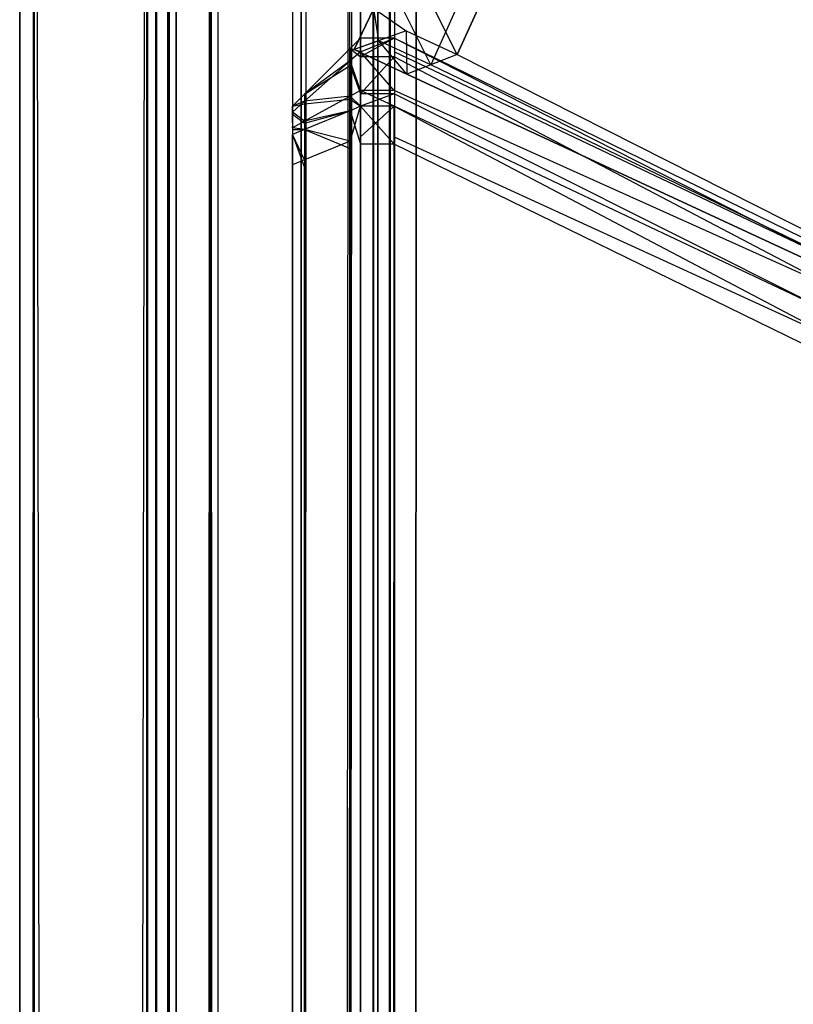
# Model space of a CAD drawing. Extents: x 0 to 1.6, y -0.5 to 0.
# Tile 38 of 188: x 0 to 0.00567, y -0.0256 to -0.01838. Entities that reach past the tile are written whole.
import ezdxf

# ---------------------------------------------------------------- set-up
doc = ezdxf.new("R2010")
doc.units = 0
for name, color, linetype in [('L49_FL_CHE_6___REPLACEMTFOREMPT', 7, 'CONTINUOUS'), ('L50_ABDECKPL_0___REPLACEMTFOREM', 7, 'CONTINUOUS'), ('L51_KORPUS1_0', 7, 'CONTINUOUS'), ('L55_KORPUS1_4', 7, 'CONTINUOUS')]:
    doc.layers.add(name, color=color, linetype=linetype)

msp = doc.modelspace()

# ---------------------------------------------------------------- linework, layer by layer
at = {"layer": 'L49_FL_CHE_6___REPLACEMTFOREMPT', "color": 8}
for points, invisible_edges in [([(0.003014, -0.018713, 0.006962), (0.002777, -0.018238, 0.006962), (0.010392, -0.002419, 0.006962), (0.003014, -0.018713, 0.006962)], 10), ([(0.003014, -0.018713, 0.006962), (0.010392, -0.002419, 0.006962), (0.010766, -0.022311, 0.006962), (0.003014, -0.018713, 0.006962)], 13), ([(0.002975, -0.018171, 0.590534), (0.003208, -0.018638, 0.590534), (0.010487, -0.002565, 0.590534), (0.002975, -0.018171, 0.590534)], 13), ([(0.010487, -0.002565, 0.590534), (0.003208, -0.018638, 0.590534), (0.010829, -0.022176, 0.590534), (0.010487, -0.002565, 0.590534)], 10), ([(0.002597, -0.018299, 0.590534), (0.002834, -0.018464, 0.590534), (0.002975, -0.018171, 0.590534), (0.002597, -0.018299, 0.590534)], 14), ([(0.003208, -0.018638, 0.590534), (0.002975, -0.018171, 0.590534), (0.002834, -0.018464, 0.590534), (0.003208, -0.018638, 0.590534)], 10), ([(0.002634, -0.018536, 0.006962), (0.002597, -0.018299, 0.006962), (0.002777, -0.018238, 0.006962), (0.002634, -0.018536, 0.006962)], 14), ([(0.002777, -0.018238, 0.006962), (0.003014, -0.018713, 0.006962), (0.002634, -0.018536, 0.006962), (0.002777, -0.018238, 0.006962)], 13), ([(0.002597, -0.018299, 0.007175), (0.002452, -0.018601, 0.006962), (0.002452, -0.018601, 0.007175), (0.002597, -0.018299, 0.007175)], 13), ([(0.002452, -0.018601, 0.006962), (0.002597, -0.018299, 0.007175), (0.002597, -0.018299, 0.006962), (0.002452, -0.018601, 0.006962)], 14), ([(0.002597, -0.018299, 0.58973), (0.002452, -0.018601, 0.007175), (0.002452, -0.018601, 0.58973), (0.002597, -0.018299, 0.58973)], 13), ([(0.002452, -0.018601, 0.007175), (0.002597, -0.018299, 0.58973), (0.002597, -0.018299, 0.007175), (0.002452, -0.018601, 0.007175)], 14), ([(0.002597, -0.018299, 0.006962), (0.002634, -0.018536, 0.006962), (0.002452, -0.018601, 0.006962), (0.002597, -0.018299, 0.006962)], 13), ([(0.002834, -0.018464, 0.590534), (0.002597, -0.018299, 0.590534), (0.002452, -0.018601, 0.590534), (0.002834, -0.018464, 0.590534)], 13), ([(0.002597, -0.018299, 0.590534), (0.002452, -0.018601, 0.58973), (0.002452, -0.018601, 0.590534), (0.002597, -0.018299, 0.590534)], 13), ([(0.002452, -0.018601, 0.58973), (0.002597, -0.018299, 0.590534), (0.002597, -0.018299, 0.58973), (0.002452, -0.018601, 0.58973)], 14), ([(0.002839, -0.01878, 0.590534), (0.002834, -0.018464, 0.590534), (0.002452, -0.018601, 0.590534), (0.002839, -0.01878, 0.590534)], 13), ([(0.002834, -0.018464, 0.590534), (0.002839, -0.01878, 0.590534), (0.003208, -0.018638, 0.590534), (0.002834, -0.018464, 0.590534)], 14), ([(0.002634, -0.018536, 0.006962), (0.002839, -0.01878, 0.006962), (0.002452, -0.018601, 0.006962), (0.002634, -0.018536, 0.006962)], 13), ([(0.002839, -0.01878, 0.006962), (0.002634, -0.018536, 0.006962), (0.003014, -0.018713, 0.006962), (0.002839, -0.01878, 0.006962)], 14), ([(0.002839, -0.01878, 0.007175), (0.002452, -0.018601, 0.006962), (0.002839, -0.01878, 0.006962), (0.002839, -0.01878, 0.007175)], 13), ([(0.002452, -0.018601, 0.006962), (0.002839, -0.01878, 0.007175), (0.002452, -0.018601, 0.007175), (0.002452, -0.018601, 0.006962)], 14), ([(0.002839, -0.01878, 0.590534), (0.002452, -0.018601, 0.58973), (0.002839, -0.01878, 0.58973), (0.002839, -0.01878, 0.590534)], 13), ([(0.002452, -0.018601, 0.58973), (0.002839, -0.01878, 0.590534), (0.002452, -0.018601, 0.590534), (0.002452, -0.018601, 0.58973)], 14), ([(0.002839, -0.01878, 0.58973), (0.002452, -0.018601, 0.007175), (0.002839, -0.01878, 0.007175), (0.002839, -0.01878, 0.58973)], 13), ([(0.002452, -0.018601, 0.007175), (0.002839, -0.01878, 0.58973), (0.002452, -0.018601, 0.58973), (0.002452, -0.018601, 0.007175)], 14), ([(0.010709, -0.022434, 0.590534), (0.003208, -0.018638, 0.590534), (0.002839, -0.01878, 0.590534), (0.010709, -0.022434, 0.590534)], 13), ([(0.003208, -0.018638, 0.590534), (0.010709, -0.022434, 0.590534), (0.010829, -0.022176, 0.590534), (0.003208, -0.018638, 0.590534)], 14), ([(0.003014, -0.018713, 0.006962), (0.010709, -0.022434, 0.006962), (0.002839, -0.01878, 0.006962), (0.003014, -0.018713, 0.006962)], 13), ([(0.010709, -0.022434, 0.006962), (0.003014, -0.018713, 0.006962), (0.010766, -0.022311, 0.006962), (0.010709, -0.022434, 0.006962)], 14), ([(0.010709, -0.022434, 0.58973), (0.002839, -0.01878, 0.007175), (0.010709, -0.022434, 0.007175), (0.010709, -0.022434, 0.58973)], 13), ([(0.002839, -0.01878, 0.007175), (0.010709, -0.022434, 0.58973), (0.002839, -0.01878, 0.58973), (0.002839, -0.01878, 0.007175)], 14), ([(0.010709, -0.022434, 0.590534), (0.002839, -0.01878, 0.58973), (0.010709, -0.022434, 0.58973), (0.010709, -0.022434, 0.590534)], 13), ([(0.002839, -0.01878, 0.58973), (0.010709, -0.022434, 0.590534), (0.002839, -0.01878, 0.590534), (0.002839, -0.01878, 0.58973)], 14), ([(0.010709, -0.022434, 0.007175), (0.002839, -0.01878, 0.006962), (0.010709, -0.022434, 0.006962), (0.010709, -0.022434, 0.007175)], 13), ([(0.002839, -0.01878, 0.006962), (0.010709, -0.022434, 0.007175), (0.002839, -0.01878, 0.007175), (0.002839, -0.01878, 0.006962)], 14)]:
    msp.add_3dface(points, dxfattribs=dict(at, invisible_edges=invisible_edges))
at = {"layer": 'L50_ABDECKPL_0___REPLACEMTFOREM', "color": 39}
for points, invisible_edges in [([(0.001452, -0.501188, 0.590716), (0.0014, -0.00242, 0.590716), (0.001452, -0.002369, 0.590716), (0.001452, -0.501188, 0.590716)], 10), ([(0.001403, -0.002422, 0.602705), (0.001453, -0.501185, 0.602705), (0.001453, -0.002372, 0.602705), (0.001403, -0.002422, 0.602705)], 10), ([(0.001452, -0.501188, 0.590716), (0.001452, -0.002369, 0.590716), (0.001665, -0.501188, 0.590716), (0.001452, -0.501188, 0.590716)], 15), ([(0.001665, -0.501188, 0.590716), (0.001452, -0.002369, 0.590716), (0.001616, -0.002369, 0.590716), (0.001665, -0.501188, 0.590716)], 15), ([(0.001453, -0.002372, 0.602705), (0.001453, -0.501185, 0.602705), (0.001665, -0.501185, 0.602705), (0.001453, -0.002372, 0.602705)], 15), ([(0.001453, -0.002372, 0.602705), (0.001665, -0.501185, 0.602705), (0.001616, -0.002372, 0.602705), (0.001453, -0.002372, 0.602705)], 15), ([(0.001665, -0.501188, 0.590716), (0.001616, -0.002369, 0.590716), (0.471779, -0.002369, 0.590716), (0.001665, -0.501188, 0.590716)], 15), ([(0.001616, -0.002372, 0.602705), (0.001665, -0.501185, 0.602705), (0.475865, -0.002372, 0.602705), (0.001616, -0.002372, 0.602705)], 15), ([(0.001665, -0.501188, 0.590716), (0.471779, -0.002369, 0.590716), (0.471779, -0.501188, 0.590716), (0.001665, -0.501188, 0.590716)], 15), ([(0.475865, -0.002372, 0.602705), (0.001665, -0.501185, 0.602705), (0.471779, -0.501185, 0.602705), (0.475865, -0.002372, 0.602705)], 15), ([(0.001159, -0.500895, 0.590716), (0.00115, -0.00267, 0.590716), (0.0014, -0.00242, 0.590716), (0.001159, -0.500895, 0.590716)], 13), ([(0.001152, -0.002672, 0.602705), (0.001161, -0.500893, 0.602705), (0.001403, -0.002422, 0.602705), (0.001152, -0.002672, 0.602705)], 13), ([(0.001159, -0.500895, 0.590716), (0.0014, -0.00242, 0.590716), (0.00137, -0.501106, 0.590716), (0.001159, -0.500895, 0.590716)], 10), ([(0.001403, -0.002422, 0.602705), (0.001161, -0.500893, 0.602705), (0.001372, -0.501104, 0.602705), (0.001403, -0.002422, 0.602705)], 10), ([(0.00137, -0.501106, 0.590716), (0.0014, -0.00242, 0.590716), (0.001452, -0.501188, 0.590716), (0.00137, -0.501106, 0.590716)], 13), ([(0.001403, -0.002422, 0.602705), (0.001372, -0.501104, 0.602705), (0.001453, -0.501185, 0.602705), (0.001403, -0.002422, 0.602705)], 13), ([(0.000108, -0.002566, 0.591607), (0, -0.500984, 0.591715), (0, -0.002521, 0.591715), (0.000108, -0.002566, 0.591607)], 13), ([(0, -0.500984, 0.591894), (0, -0.002521, 0.591715), (0, -0.500984, 0.591715), (0, -0.500984, 0.591894)], 13), ([(0, -0.002521, 0.591715), (0, -0.500984, 0.591894), (0, -0.002521, 0.591894), (0, -0.002521, 0.591715)], 14), ([(0, -0.500984, 0.601706), (0.000101, -0.002563, 0.601807), (0, -0.002521, 0.601706), (0, -0.500984, 0.601706)], 13), ([(0, -0.500984, 0.601568), (0, -0.002521, 0.591894), (0, -0.500984, 0.591894), (0, -0.500984, 0.601568)], 13), ([(0, -0.002521, 0.591894), (0, -0.500984, 0.601568), (0, -0.002521, 0.601568), (0, -0.002521, 0.591894)], 14), ([(0, -0.500984, 0.601706), (0, -0.002521, 0.601568), (0, -0.500984, 0.601568), (0, -0.500984, 0.601706)], 13), ([(0, -0.002521, 0.601568), (0, -0.500984, 0.601706), (0, -0.002521, 0.601706), (0, -0.002521, 0.601568)], 14), ([(0.000101, -0.002563, 0.601807), (0, -0.500984, 0.601706), (0.000101, -0.500943, 0.601807), (0.000101, -0.002563, 0.601807)], 14), ([(0, -0.500984, 0.591715), (0.000108, -0.002566, 0.591607), (0.000108, -0.50094, 0.591607), (0, -0.500984, 0.591715)], 14), ([(0.00093, -0.5006, 0.602635), (0.000101, -0.002563, 0.601807), (0.000101, -0.500943, 0.601807), (0.00093, -0.5006, 0.602635)], 13), ([(0.000101, -0.002563, 0.601807), (0.00093, -0.5006, 0.602635), (0.00093, -0.002906, 0.602635), (0.000101, -0.002563, 0.601807)], 14), ([(0.00094, -0.00291, 0.590776), (0.000108, -0.50094, 0.591607), (0.000108, -0.002566, 0.591607), (0.00094, -0.00291, 0.590776)], 13), ([(0.00109, -0.002935, 0.590716), (0.00115, -0.00267, 0.590716), (0.00109, -0.50057, 0.590716), (0.00109, -0.002935, 0.590716)], 10), ([(0.00109, -0.50057, 0.590716), (0.00115, -0.00267, 0.590716), (0.00109, -0.500827, 0.590716), (0.00109, -0.50057, 0.590716)], 13), ([(0.00109, -0.500827, 0.590716), (0.00115, -0.00267, 0.590716), (0.001159, -0.500895, 0.590716), (0.00109, -0.500827, 0.590716)], 10), ([(0.001093, -0.002731, 0.602705), (0.001161, -0.500893, 0.602705), (0.001152, -0.002672, 0.602705), (0.001093, -0.002731, 0.602705)], 10), ([(0.001093, -0.002935, 0.602705), (0.001161, -0.500893, 0.602705), (0.001093, -0.002731, 0.602705), (0.001093, -0.002935, 0.602705)], 13), ([(0.000108, -0.50094, 0.591607), (0.00094, -0.00291, 0.590776), (0.00094, -0.500595, 0.590776), (0.000108, -0.50094, 0.591607)], 14), ([(0.001, -0.50057, 0.602705), (0.00093, -0.002906, 0.602635), (0.00093, -0.5006, 0.602635), (0.001, -0.50057, 0.602705)], 13), ([(0.00093, -0.002906, 0.602635), (0.001, -0.50057, 0.602705), (0.001, -0.002935, 0.602705), (0.00093, -0.002906, 0.602635)], 14), ([(0.001, -0.002935, 0.590716), (0.00094, -0.500595, 0.590776), (0.00094, -0.00291, 0.590776), (0.001, -0.002935, 0.590716)], 13), ([(0.00094, -0.500595, 0.590776), (0.001, -0.002935, 0.590716), (0.001, -0.50057, 0.590716), (0.00094, -0.500595, 0.590776)], 14), ([(0.00109, -0.002935, 0.590716), (0.001, -0.50057, 0.590716), (0.001, -0.002935, 0.590716), (0.00109, -0.002935, 0.590716)], 13), ([(0.001, -0.50057, 0.590716), (0.00109, -0.002935, 0.590716), (0.00109, -0.50057, 0.590716), (0.001, -0.50057, 0.590716)], 14), ([(0.001093, -0.50057, 0.602705), (0.001, -0.002935, 0.602705), (0.001, -0.50057, 0.602705), (0.001093, -0.50057, 0.602705)], 13), ([(0.001, -0.002935, 0.602705), (0.001093, -0.50057, 0.602705), (0.001093, -0.002935, 0.602705), (0.001, -0.002935, 0.602705)], 14), ([(0.001093, -0.50057, 0.602705), (0.001161, -0.500893, 0.602705), (0.001093, -0.002935, 0.602705), (0.001093, -0.50057, 0.602705)], 10)]:
    msp.add_3dface(points, dxfattribs=dict(at, invisible_edges=invisible_edges))
at = {"layer": 'L51_KORPUS1_0', "color": 8}
for points, invisible_edges in [([(0.002632, -0.49729), (0.002627, -0.000715), (0.002715, -0.000628), (0.002632, -0.49729)], 13), ([(0.002628, -0.000716, 0.00769), (0.002633, -0.497289, 0.00769), (0.002716, -0.000629, 0.00769), (0.002628, -0.000716, 0.00769)], 13), ([(0.002632, -0.49729), (0.002715, -0.000628), (0.002711, -0.497369), (0.002632, -0.49729)], 10), ([(0.002716, -0.000629, 0.00769), (0.002633, -0.497289, 0.00769), (0.002712, -0.497368, 0.00769), (0.002716, -0.000629, 0.00769)], 10), ([(0.002711, -0.497369), (0.002715, -0.000628), (0.002748, -0.497406), (0.002711, -0.497369)], 13), ([(0.002716, -0.000629, 0.00769), (0.002712, -0.497368, 0.00769), (0.002749, -0.497404, 0.00769), (0.002716, -0.000629, 0.00769)], 13), ([(0.002748, -0.497406), (0.002715, -0.000628), (0.002748, -0.000594), (0.002748, -0.497406)], 10), ([(0.002716, -0.000629, 0.00769), (0.002749, -0.497404, 0.00769), (0.002749, -0.000596, 0.00769), (0.002716, -0.000629, 0.00769)], 10), ([(0.002748, -0.497406), (0.002748, -0.000594), (0.002912, -0.000594), (0.002748, -0.497406)], 15), ([(0.002748, -0.497406), (0.002912, -0.000594), (0.002909, -0.497406), (0.002748, -0.497406)], 15), ([(0.002749, -0.000596, 0.00769), (0.002749, -0.497404, 0.00769), (0.002912, -0.000596, 0.00769), (0.002749, -0.000596, 0.00769)], 13), ([(0.002912, -0.000596, 0.00769), (0.002749, -0.497404, 0.00769), (0.002909, -0.497404, 0.00769), (0.002912, -0.000596, 0.00769)], 14), ([(0.002909, -0.497406), (0.002912, -0.000594), (0.5, -0.497406), (0.002909, -0.497406)], 15), ([(0.002912, -0.000596, 0.00769), (0.002909, -0.497404, 0.00769), (0.5, -0.497404, 0.00769), (0.002912, -0.000596, 0.00769)], 15), ([(0.5, -0.497406), (0.002912, -0.000594), (0.5, -0.000594), (0.5, -0.497406)], 15), ([(0.002912, -0.000596, 0.00769), (0.5, -0.497404, 0.00769), (0.5, -0.000596, 0.00769), (0.002912, -0.000596, 0.00769)], 15), ([(0.002002, -0.000686, 0.007018), (0.002002, -0.497291, 0.000565), (0.002002, -0.497291, 0.007018), (0.002002, -0.000686, 0.007018)], 13), ([(0.002002, -0.497291, 0.000565), (0.002002, -0.000686, 0.007018), (0.002002, -0.000686, 0.000565), (0.002002, -0.497291, 0.000565)], 14), ([(0.002002, -0.000686, 0.00719), (0.002002, -0.497291, 0.007018), (0.002002, -0.497291, 0.00719), (0.002002, -0.000686, 0.00719)], 13), ([(0.002002, -0.497291, 0.007018), (0.002002, -0.000686, 0.00719), (0.002002, -0.000686, 0.007018), (0.002002, -0.497291, 0.007018)], 14), ([(0.002002, -0.497291, 0.00719), (0.002101, -0.000727, 0.007289), (0.002002, -0.000686, 0.00719), (0.002002, -0.497291, 0.00719)], 13), ([(0.002002, -0.000686, 0.000565), (0.002002, -0.497291, 0.0005), (0.002002, -0.497291, 0.000565), (0.002002, -0.000686, 0.000565)], 13), ([(0.002002, -0.497291, 0.0005), (0.002002, -0.000686, 0.000565), (0.002002, -0.000686, 0.0005), (0.002002, -0.497291, 0.0005)], 14), ([(0.002066, -0.000713, 0.000436), (0.002002, -0.497291, 0.0005), (0.002002, -0.000686, 0.0005), (0.002066, -0.000713, 0.000436)], 13), ([(0.002002, -0.497291, 0.0005), (0.002066, -0.000713, 0.000436), (0.002066, -0.497265, 0.000436), (0.002002, -0.497291, 0.0005)], 14), ([(0.002422, -0.00086, 0.000079), (0.002066, -0.497265, 0.000436), (0.002066, -0.000713, 0.000436), (0.002422, -0.00086, 0.000079)], 13), ([(0.002596, -0.000893), (0.002627, -0.000715), (0.002596, -0.497085), (0.002596, -0.000893)], 10), ([(0.002596, -0.497085), (0.002627, -0.000715), (0.002596, -0.497254), (0.002596, -0.497085)], 13), ([(0.002596, -0.497254), (0.002627, -0.000715), (0.002632, -0.49729), (0.002596, -0.497254)], 10), ([(0.002598, -0.497085, 0.00769), (0.002633, -0.497289, 0.00769), (0.002628, -0.000716, 0.00769), (0.002598, -0.497085, 0.00769)], 10), ([(0.002598, -0.000747, 0.00769), (0.002598, -0.497085, 0.00769), (0.002628, -0.000716, 0.00769), (0.002598, -0.000747, 0.00769)], 15), ([(0.002101, -0.000727, 0.007289), (0.002002, -0.497291, 0.00719), (0.002101, -0.497251, 0.007289), (0.002101, -0.000727, 0.007289)], 14), ([(0.002101, -0.497251, 0.007289), (0.002445, -0.00087, 0.007633), (0.002101, -0.000727, 0.007289), (0.002101, -0.497251, 0.007289)], 13), ([(0.002598, -0.497085, 0.00769), (0.002598, -0.000747, 0.00769), (0.002598, -0.000893, 0.00769), (0.002598, -0.497085, 0.00769)], 15), ([(0.002066, -0.497265, 0.000436), (0.002422, -0.00086, 0.000079), (0.002422, -0.497117, 0.000079), (0.002066, -0.497265, 0.000436)], 14), ([(0.002502, -0.000893), (0.002422, -0.497117, 0.000079), (0.002422, -0.00086, 0.000079), (0.002502, -0.000893)], 13), ([(0.002445, -0.00087, 0.007633), (0.002101, -0.497251, 0.007289), (0.002445, -0.497108, 0.007633), (0.002445, -0.00087, 0.007633)], 14), ([(0.002422, -0.497117, 0.000079), (0.002502, -0.000893), (0.002502, -0.497085), (0.002422, -0.497117, 0.000079)], 14), ([(0.002445, -0.497108, 0.007633), (0.002502, -0.000893, 0.00769), (0.002445, -0.00087, 0.007633), (0.002445, -0.497108, 0.007633)], 13), ([(0.002502, -0.000893, 0.00769), (0.002445, -0.497108, 0.007633), (0.002502, -0.497085, 0.00769), (0.002502, -0.000893, 0.00769)], 14), ([(0.002596, -0.000893), (0.002502, -0.497085), (0.002502, -0.000893), (0.002596, -0.000893)], 13), ([(0.002502, -0.497085), (0.002596, -0.000893), (0.002596, -0.497085), (0.002502, -0.497085)], 14), ([(0.002502, -0.497085, 0.00769), (0.002598, -0.000893, 0.00769), (0.002502, -0.000893, 0.00769), (0.002502, -0.497085, 0.00769)], 13), ([(0.002598, -0.000893, 0.00769), (0.002502, -0.497085, 0.00769), (0.002598, -0.497085, 0.00769), (0.002598, -0.000893, 0.00769)], 14)]:
    msp.add_3dface(points, dxfattribs=dict(at, invisible_edges=invisible_edges))
at = {"layer": 'L55_KORPUS1_4', "color": 8}
for points, invisible_edges in [([(0.002424, -0.018594, 0.589858), (0.0025, -0.018654, 0.590027), (0.0025, -0.018518, 0.58989), (0.002424, -0.018594, 0.589858)], 14), ([(0.002424, -0.018594, 0.007669), (0.0025, -0.018518, 0.589619), (0.0025, -0.018518, 0.007638), (0.002424, -0.018594, 0.007669)], 13), ([(0.0025, -0.018518, 0.589619), (0.002424, -0.018594, 0.007669), (0.002424, -0.018594, 0.589587), (0.0025, -0.018518, 0.589619)], 14), ([(0.002424, -0.018594, 0.589858), (0.0025, -0.018518, 0.589619), (0.002424, -0.018594, 0.589587), (0.002424, -0.018594, 0.589858)], 13), ([(0.0025, -0.018518, 0.589619), (0.002424, -0.018594, 0.589858), (0.0025, -0.018518, 0.58989), (0.0025, -0.018518, 0.589619)], 14), ([(0.002424, -0.018594, 0.007419), (0.0025, -0.018518, 0.007638), (0.0025, -0.018518, 0.007387), (0.002424, -0.018594, 0.007419)], 13), ([(0.0025, -0.018518, 0.007638), (0.002424, -0.018594, 0.007419), (0.002424, -0.018594, 0.007669), (0.0025, -0.018518, 0.007638)], 14), ([(0.0025, -0.018617, 0.007288), (0.002424, -0.018594, 0.007419), (0.0025, -0.018518, 0.007387), (0.0025, -0.018617, 0.007288)], 14), ([(0.0025, -0.018518, 0.007638), (0.002746, -0.018518, 0.007387), (0.0025, -0.018518, 0.007387), (0.0025, -0.018518, 0.007638)], 13), ([(0.002746, -0.018518, 0.007387), (0.0025, -0.018518, 0.007638), (0.002746, -0.018518, 0.007638), (0.002746, -0.018518, 0.007387)], 14), ([(0.0025, -0.018518, 0.589619), (0.002746, -0.018518, 0.007638), (0.0025, -0.018518, 0.007638), (0.0025, -0.018518, 0.589619)], 13), ([(0.002746, -0.018518, 0.007638), (0.0025, -0.018518, 0.589619), (0.002746, -0.018518, 0.589619), (0.002746, -0.018518, 0.007638)], 14), ([(0.0025, -0.018518, 0.58989), (0.002746, -0.018518, 0.589619), (0.0025, -0.018518, 0.589619), (0.0025, -0.018518, 0.58989)], 13), ([(0.002746, -0.018518, 0.589619), (0.0025, -0.018518, 0.58989), (0.002746, -0.018518, 0.58989), (0.002746, -0.018518, 0.589619)], 14), ([(0.0025, -0.018654, 0.590027), (0.002746, -0.018518, 0.58989), (0.0025, -0.018518, 0.58989), (0.0025, -0.018654, 0.590027)], 13), ([(0.002746, -0.018518, 0.58989), (0.0025, -0.018654, 0.590027), (0.002746, -0.018654, 0.590027), (0.002746, -0.018518, 0.58989)], 14), ([(0.002746, -0.018518, 0.007387), (0.0025, -0.018617, 0.007288), (0.0025, -0.018518, 0.007387), (0.002746, -0.018518, 0.007387)], 13), ([(0.0025, -0.018617, 0.007288), (0.002746, -0.018518, 0.007387), (0.002746, -0.018617, 0.007288), (0.0025, -0.018617, 0.007288)], 14), ([(0.010115, -0.02212, 0.007387), (0.002746, -0.018617, 0.007288), (0.002746, -0.018518, 0.007387), (0.010115, -0.02212, 0.007387)], 14), ([(0.002746, -0.018518, 0.58989), (0.010115, -0.022257, 0.590027), (0.010115, -0.02212, 0.58989), (0.002746, -0.018518, 0.58989)], 13), ([(0.010115, -0.022257, 0.590027), (0.002746, -0.018518, 0.58989), (0.002746, -0.018654, 0.590027), (0.010115, -0.022257, 0.590027)], 14), ([(0.002746, -0.018518, 0.589619), (0.010115, -0.02212, 0.58989), (0.010115, -0.02212, 0.589619), (0.002746, -0.018518, 0.589619)], 13), ([(0.010115, -0.02212, 0.58989), (0.002746, -0.018518, 0.589619), (0.002746, -0.018518, 0.58989), (0.010115, -0.02212, 0.58989)], 14), ([(0.002746, -0.018518, 0.007638), (0.010115, -0.02212, 0.589619), (0.010115, -0.02212, 0.007638), (0.002746, -0.018518, 0.007638)], 13), ([(0.010115, -0.02212, 0.589619), (0.002746, -0.018518, 0.007638), (0.002746, -0.018518, 0.589619), (0.010115, -0.02212, 0.589619)], 14), ([(0.002746, -0.018518, 0.007387), (0.010115, -0.02212, 0.007638), (0.010115, -0.02212, 0.007387), (0.002746, -0.018518, 0.007387)], 13), ([(0.010115, -0.02212, 0.007638), (0.002746, -0.018518, 0.007387), (0.002746, -0.018518, 0.007638), (0.010115, -0.02212, 0.007638)], 14), ([(0.002089, -0.018928, 0.58972), (0.002424, -0.018718, 0.589983), (0.002424, -0.018594, 0.589858), (0.002089, -0.018928, 0.58972)], 14), ([(0.002424, -0.018684, 0.007329), (0.002089, -0.018928, 0.007557), (0.002424, -0.018594, 0.007419), (0.002424, -0.018684, 0.007329)], 14), ([(0.002089, -0.018928, 0.007557), (0.002424, -0.018594, 0.007669), (0.002424, -0.018594, 0.007419), (0.002089, -0.018928, 0.007557)], 13), ([(0.002424, -0.018594, 0.007669), (0.002089, -0.018928, 0.007557), (0.002089, -0.018928, 0.007808), (0.002424, -0.018594, 0.007669)], 14), ([(0.002089, -0.018928, 0.58972), (0.002424, -0.018594, 0.589587), (0.002089, -0.018928, 0.589449), (0.002089, -0.018928, 0.58972)], 13), ([(0.002424, -0.018594, 0.589587), (0.002089, -0.018928, 0.58972), (0.002424, -0.018594, 0.589858), (0.002424, -0.018594, 0.589587)], 14), ([(0.002089, -0.018928, 0.007808), (0.002424, -0.018594, 0.589587), (0.002424, -0.018594, 0.007669), (0.002089, -0.018928, 0.007808)], 13), ([(0.002424, -0.018594, 0.589587), (0.002089, -0.018928, 0.007808), (0.002089, -0.018928, 0.589449), (0.002424, -0.018594, 0.589587)], 14), ([(0.0025, -0.018654, 0.590027), (0.002424, -0.018594, 0.589858), (0.002424, -0.018718, 0.589983), (0.0025, -0.018654, 0.590027)], 13), ([(0.002424, -0.018594, 0.007419), (0.0025, -0.018617, 0.007288), (0.002424, -0.018684, 0.007329), (0.002424, -0.018594, 0.007419)], 13), ([(0.0025, -0.0189, 0.007005), (0.002424, -0.018684, 0.007329), (0.0025, -0.018617, 0.007288), (0.0025, -0.0189, 0.007005)], 14), ([(0.0025, -0.018617, 0.007288), (0.002746, -0.0189, 0.007005), (0.0025, -0.0189, 0.007005), (0.0025, -0.018617, 0.007288)], 13), ([(0.002746, -0.0189, 0.007005), (0.0025, -0.018617, 0.007288), (0.002746, -0.018617, 0.007288), (0.002746, -0.0189, 0.007005)], 14), ([(0.010115, -0.022219, 0.007288), (0.002746, -0.0189, 0.007005), (0.002746, -0.018617, 0.007288), (0.010115, -0.022219, 0.007288)], 14), ([(0.002746, -0.018617, 0.007288), (0.010115, -0.02212, 0.007387), (0.010115, -0.022219, 0.007288), (0.002746, -0.018617, 0.007288)], 13), ([(0.002424, -0.018942, 0.00707), (0.002089, -0.018979, 0.007506), (0.002424, -0.018684, 0.007329), (0.002424, -0.018942, 0.00707)], 14), ([(0.002089, -0.018928, 0.007557), (0.002424, -0.018684, 0.007329), (0.002089, -0.018979, 0.007506), (0.002089, -0.018928, 0.007557)], 13), ([(0.002424, -0.018718, 0.589983), (0.0025, -0.018926, 0.590298), (0.0025, -0.018654, 0.590027), (0.002424, -0.018718, 0.589983)], 14), ([(0.002424, -0.018684, 0.007329), (0.0025, -0.0189, 0.007005), (0.002424, -0.018942, 0.00707), (0.002424, -0.018684, 0.007329)], 13), ([(0.0025, -0.018926, 0.590298), (0.002746, -0.018654, 0.590027), (0.0025, -0.018654, 0.590027), (0.0025, -0.018926, 0.590298)], 13), ([(0.002746, -0.018654, 0.590027), (0.0025, -0.018926, 0.590298), (0.002746, -0.018926, 0.590298), (0.002746, -0.018654, 0.590027)], 14), ([(0.002746, -0.018654, 0.590027), (0.010115, -0.022528, 0.590298), (0.010115, -0.022257, 0.590027), (0.002746, -0.018654, 0.590027)], 13), ([(0.010115, -0.022528, 0.590298), (0.002746, -0.018654, 0.590027), (0.002746, -0.018926, 0.590298), (0.010115, -0.022528, 0.590298)], 14), ([(0.002424, -0.018718, 0.589983), (0.002089, -0.018928, 0.58972), (0.002089, -0.018999, 0.589791), (0.002424, -0.018718, 0.589983)], 13), ([(0.002089, -0.018999, 0.589791), (0.002424, -0.018965, 0.59023), (0.002424, -0.018718, 0.589983), (0.002089, -0.018999, 0.589791)], 14), ([(0.0025, -0.018926, 0.590298), (0.002424, -0.018718, 0.589983), (0.002424, -0.018965, 0.59023), (0.0025, -0.018926, 0.590298)], 13), ([(0.0025, -0.019017, 0.006887), (0.002424, -0.018942, 0.00707), (0.0025, -0.0189, 0.007005), (0.0025, -0.019017, 0.006887)], 14), ([(0.0025, -0.0189, 0.007005), (0.002746, -0.019017, 0.006887), (0.0025, -0.019017, 0.006887), (0.0025, -0.0189, 0.007005)], 13), ([(0.002746, -0.019017, 0.006887), (0.0025, -0.0189, 0.007005), (0.002746, -0.0189, 0.007005), (0.002746, -0.019017, 0.006887)], 14), ([(0.010115, -0.022503, 0.007005), (0.002746, -0.019017, 0.006887), (0.002746, -0.0189, 0.007005), (0.010115, -0.022503, 0.007005)], 14), ([(0.002746, -0.0189, 0.007005), (0.010115, -0.022219, 0.007288), (0.010115, -0.022503, 0.007005), (0.002746, -0.0189, 0.007005)], 13), ([(0.002, -0.019017, 0.589683), (0.002089, -0.018999, 0.589791), (0.002089, -0.018928, 0.58972), (0.002, -0.019017, 0.589683)], 14), ([(0.002089, -0.018979, 0.007506), (0.002, -0.019017, 0.007595), (0.002089, -0.018928, 0.007557), (0.002089, -0.018979, 0.007506)], 14), ([(0.002089, -0.018928, 0.589449), (0.002, -0.019017, 0.007845), (0.002, -0.019017, 0.589412), (0.002089, -0.018928, 0.589449)], 13), ([(0.002, -0.019017, 0.007845), (0.002089, -0.018928, 0.589449), (0.002089, -0.018928, 0.007808), (0.002, -0.019017, 0.007845)], 14), ([(0.002089, -0.018928, 0.58972), (0.002, -0.019017, 0.589412), (0.002, -0.019017, 0.589683), (0.002089, -0.018928, 0.58972)], 13), ([(0.002, -0.019017, 0.589412), (0.002089, -0.018928, 0.58972), (0.002089, -0.018928, 0.589449), (0.002, -0.019017, 0.589412)], 14), ([(0.002089, -0.018928, 0.007808), (0.002, -0.019017, 0.007595), (0.002, -0.019017, 0.007845), (0.002089, -0.018928, 0.007808)], 13), ([(0.002, -0.019017, 0.007595), (0.002089, -0.018928, 0.007808), (0.002089, -0.018928, 0.007557), (0.002, -0.019017, 0.007595)], 14), ([(0.002089, -0.019127, 0.007359), (0.002, -0.019059, 0.007553), (0.002089, -0.018979, 0.007506), (0.002089, -0.019127, 0.007359)], 14), ([(0.002, -0.019017, 0.007595), (0.002089, -0.018979, 0.007506), (0.002, -0.019059, 0.007553), (0.002, -0.019017, 0.007595)], 13), ([(0.002424, -0.019049, 0.006963), (0.002089, -0.019127, 0.007359), (0.002424, -0.018942, 0.00707), (0.002424, -0.019049, 0.006963)], 14), ([(0.002089, -0.018979, 0.007506), (0.002424, -0.018942, 0.00707), (0.002089, -0.019127, 0.007359), (0.002089, -0.018979, 0.007506)], 13), ([(0.002424, -0.018965, 0.59023), (0.002089, -0.018999, 0.589791), (0.002089, -0.01914, 0.589932), (0.002424, -0.018965, 0.59023)], 13), ([(0.002089, -0.01914, 0.589932), (0.002424, -0.019049, 0.590314), (0.002424, -0.018965, 0.59023), (0.002089, -0.01914, 0.589932)], 14), ([(0.002424, -0.018965, 0.59023), (0.0025, -0.019017, 0.59039), (0.0025, -0.018926, 0.590298), (0.002424, -0.018965, 0.59023)], 14), ([(0.002424, -0.018942, 0.00707), (0.0025, -0.019017, 0.006887), (0.002424, -0.019049, 0.006963), (0.002424, -0.018942, 0.00707)], 13), ([(0.0025, -0.019017, 0.59039), (0.002424, -0.018965, 0.59023), (0.002424, -0.019049, 0.590314), (0.0025, -0.019017, 0.59039)], 13), ([(0.0025, -0.019017, 0.59039), (0.002746, -0.018926, 0.590298), (0.0025, -0.018926, 0.590298), (0.0025, -0.019017, 0.59039)], 13), ([(0.002746, -0.018926, 0.590298), (0.0025, -0.019017, 0.59039), (0.002746, -0.019017, 0.59039), (0.002746, -0.018926, 0.590298)], 14), ([(0.002746, -0.018926, 0.590298), (0.010115, -0.02262, 0.59039), (0.010115, -0.022528, 0.590298), (0.002746, -0.018926, 0.590298)], 13), ([(0.010115, -0.02262, 0.59039), (0.002746, -0.018926, 0.590298), (0.002746, -0.019017, 0.59039), (0.010115, -0.02262, 0.59039)], 14), ([(0.002089, -0.018999, 0.589791), (0.002, -0.019017, 0.589683), (0.002, -0.019074, 0.58974), (0.002089, -0.018999, 0.589791)], 13), ([(0.002, -0.019074, 0.58974), (0.002089, -0.01914, 0.589932), (0.002089, -0.018999, 0.589791), (0.002, -0.019074, 0.58974)], 14), ([(0.002, -0.019139, 0.589632), (0.002, -0.019074, 0.58974), (0.002, -0.019017, 0.589683), (0.002, -0.019139, 0.589632)], 14), ([(0.002, -0.019017, 0.007845), (0.002, -0.019139, 0.007645), (0.002, -0.019139, 0.007845), (0.002, -0.019017, 0.007845)], 13), ([(0.002, -0.019139, 0.007645), (0.002, -0.019017, 0.007845), (0.002, -0.019017, 0.007595), (0.002, -0.019139, 0.007645)], 14), ([(0.002, -0.019017, 0.589683), (0.002, -0.019139, 0.589412), (0.002, -0.019139, 0.589632), (0.002, -0.019017, 0.589683)], 13), ([(0.002, -0.019139, 0.589412), (0.002, -0.019017, 0.589683), (0.002, -0.019017, 0.589412), (0.002, -0.019139, 0.589412)], 14), ([(0.002, -0.019059, 0.007553), (0.002, -0.019139, 0.007645), (0.002, -0.019017, 0.007595), (0.002, -0.019059, 0.007553)], 14), ([(0.002, -0.019017, 0.589412), (0.002, -0.019139, 0.007845), (0.002, -0.019139, 0.589412), (0.002, -0.019017, 0.589412)], 13), ([(0.002, -0.019139, 0.007845), (0.002, -0.019017, 0.589412), (0.002, -0.019017, 0.007845), (0.002, -0.019139, 0.007845)], 14), ([(0.002, -0.019176, 0.007436), (0.002, -0.019166, 0.007618), (0.002, -0.019059, 0.007553), (0.002, -0.019176, 0.007436)], 14), ([(0.002, -0.019059, 0.007553), (0.002089, -0.019127, 0.007359), (0.002, -0.019176, 0.007436), (0.002, -0.019059, 0.007553)], 13), ([(0.002, -0.019139, 0.007645), (0.002, -0.019059, 0.007553), (0.002, -0.019166, 0.007618), (0.002, -0.019139, 0.007645)], 13), ([(0.002089, -0.019127, 0.007359), (0.002424, -0.019049, 0.006963), (0.002089, -0.019187, 0.007298), (0.002089, -0.019127, 0.007359)], 13), ([(0.002424, -0.019049, 0.590314), (0.002089, -0.01914, 0.589932), (0.002089, -0.019187, 0.58998), (0.002424, -0.019049, 0.590314)], 13), ([(0.002424, -0.019272, 0.006963), (0.002089, -0.019187, 0.007298), (0.002424, -0.019049, 0.006963), (0.002424, -0.019272, 0.006963)], 14), ([(0.002089, -0.019187, 0.58998), (0.002424, -0.019326, 0.590314), (0.002424, -0.019049, 0.590314), (0.002089, -0.019187, 0.58998)], 14), ([(0.002424, -0.019049, 0.590314), (0.0025, -0.019295, 0.59039), (0.0025, -0.019017, 0.59039), (0.002424, -0.019049, 0.590314)], 14), ([(0.0025, -0.019017, 0.006887), (0.002424, -0.019272, 0.006963), (0.002424, -0.019049, 0.006963), (0.0025, -0.019017, 0.006887)], 13), ([(0.002424, -0.019272, 0.006963), (0.0025, -0.019017, 0.006887), (0.0025, -0.019241, 0.006887), (0.002424, -0.019272, 0.006963)], 14), ([(0.0025, -0.019295, 0.59039), (0.002424, -0.019049, 0.590314), (0.002424, -0.019326, 0.590314), (0.0025, -0.019295, 0.59039)], 13), ([(0.002746, -0.019017, 0.006887), (0.0025, -0.019241, 0.006887), (0.0025, -0.019017, 0.006887), (0.002746, -0.019017, 0.006887)], 13), ([(0.0025, -0.019241, 0.006887), (0.002746, -0.019017, 0.006887), (0.002746, -0.019241, 0.006887), (0.0025, -0.019241, 0.006887)], 14), ([(0.002746, -0.019295, 0.59039), (0.0025, -0.019017, 0.59039), (0.0025, -0.019295, 0.59039), (0.002746, -0.019295, 0.59039)], 13), ([(0.0025, -0.019017, 0.59039), (0.002746, -0.019295, 0.59039), (0.002746, -0.019017, 0.59039), (0.0025, -0.019017, 0.59039)], 14), ([(0.002746, -0.019017, 0.006887), (0.010115, -0.022503, 0.007005), (0.010115, -0.02262, 0.006887), (0.002746, -0.019017, 0.006887)], 13), ([(0.010115, -0.022897, 0.59039), (0.002746, -0.019017, 0.59039), (0.002746, -0.019295, 0.59039), (0.010115, -0.022897, 0.59039)], 13), ([(0.002746, -0.019017, 0.59039), (0.010115, -0.022897, 0.59039), (0.010115, -0.02262, 0.59039), (0.002746, -0.019017, 0.59039)], 14), ([(0.010115, -0.02262, 0.006887), (0.002746, -0.019241, 0.006887), (0.002746, -0.019017, 0.006887), (0.010115, -0.02262, 0.006887)], 13), ([(0.002, -0.019074, 0.58974), (0.002, -0.019139, 0.589632), (0.002, -0.019176, 0.58967), (0.002, -0.019074, 0.58974)], 13), ([(0.002, -0.019176, 0.58967), (0.002, -0.019186, 0.589852), (0.002, -0.019074, 0.58974), (0.002, -0.019176, 0.58967)], 14), ([(0.002089, -0.01914, 0.589932), (0.002, -0.019074, 0.58974), (0.002, -0.019186, 0.589852), (0.002089, -0.01914, 0.589932)], 13), ([(0.002089, -0.019187, 0.007298), (0.002, -0.019176, 0.007436), (0.002089, -0.019127, 0.007359), (0.002089, -0.019187, 0.007298)], 14), ([(0.002, -0.019166, 0.007618), (0.002, -0.019176, 0.58967), (0.002, -0.019139, 0.589632), (0.002, -0.019166, 0.007618)], 15), ([(0.002, -0.019166, 0.007618), (0.002, -0.019139, 0.589632), (0.002, -0.019139, 0.589412), (0.002, -0.019166, 0.007618)], 15), ([(0.002, -0.019166, 0.007618), (0.002, -0.019139, 0.589412), (0.002, -0.019139, 0.007845), (0.002, -0.019166, 0.007618)], 15), ([(0.002, -0.019166, 0.007618), (0.002, -0.019139, 0.007845), (0.002, -0.019139, 0.007645), (0.002, -0.019166, 0.007618)], 9), ([(0.002, -0.019186, 0.589852), (0.002089, -0.019187, 0.58998), (0.002089, -0.01914, 0.589932), (0.002, -0.019186, 0.589852)], 14), ([(0.002, -0.019166, 0.007618), (0.002, -0.019176, 0.007436), (0.002, -0.019243, 0.007541), (0.002, -0.019166, 0.007618)], 13), ([(0.002, -0.019243, 0.007541), (0.002, -0.019176, 0.58967), (0.002, -0.019166, 0.007618), (0.002, -0.019243, 0.007541)], 15), ([(0.002, -0.019176, 0.007436), (0.002089, -0.019187, 0.007298), (0.002, -0.019224, 0.007387), (0.002, -0.019176, 0.007436)], 13), ([(0.002, -0.019224, 0.007387), (0.002, -0.019243, 0.007541), (0.002, -0.019176, 0.007436), (0.002, -0.019224, 0.007387)], 14), ([(0.002, -0.019186, 0.589852), (0.002, -0.019176, 0.58967), (0.002, -0.01925, 0.589743), (0.002, -0.019186, 0.589852)], 13), ([(0.002, -0.019243, 0.007541), (0.002, -0.01925, 0.589743), (0.002, -0.019176, 0.58967), (0.002, -0.019243, 0.007541)], 15), ([(0.002089, -0.019187, 0.58998), (0.002, -0.019186, 0.589852), (0.002, -0.019224, 0.58989), (0.002089, -0.019187, 0.58998)], 13), ([(0.002, -0.01925, 0.589743), (0.002, -0.019224, 0.58989), (0.002, -0.019186, 0.589852), (0.002, -0.01925, 0.589743)], 14), ([(0.002089, -0.01941, 0.007298), (0.002, -0.019224, 0.007387), (0.002089, -0.019187, 0.007298), (0.002089, -0.01941, 0.007298)], 14), ([(0.002, -0.019224, 0.58989), (0.002089, -0.019465, 0.58998), (0.002089, -0.019187, 0.58998), (0.002, -0.019224, 0.58989)], 14), ([(0.002089, -0.019187, 0.007298), (0.002424, -0.019272, 0.006963), (0.002089, -0.01941, 0.007298), (0.002089, -0.019187, 0.007298)], 13), ([(0.002424, -0.019326, 0.590314), (0.002089, -0.019187, 0.58998), (0.002089, -0.019465, 0.58998), (0.002424, -0.019326, 0.590314)], 13), ([(0.002, -0.019243, 0.007541), (0.002, -0.019224, 0.007387), (0.002, -0.019275, 0.007509), (0.002, -0.019243, 0.007541)], 13), ([(0.002, -0.019224, 0.007387), (0.002089, -0.01941, 0.007298), (0.002, -0.019447, 0.007387), (0.002, -0.019224, 0.007387)], 13), ([(0.002, -0.019447, 0.007387), (0.002, -0.019275, 0.007509), (0.002, -0.019224, 0.007387), (0.002, -0.019447, 0.007387)], 14), ([(0.002, -0.019224, 0.58989), (0.002, -0.01925, 0.589743), (0.002, -0.019275, 0.589768), (0.002, -0.019224, 0.58989)], 13), ([(0.002, -0.019224, 0.58989), (0.002, -0.019502, 0.589768), (0.002, -0.019502, 0.58989), (0.002, -0.019224, 0.58989)], 13), ([(0.002, -0.019502, 0.589768), (0.002, -0.019224, 0.58989), (0.002, -0.019275, 0.589768), (0.002, -0.019502, 0.589768)], 14), ([(0.002089, -0.019465, 0.58998), (0.002, -0.019224, 0.58989), (0.002, -0.019502, 0.58989), (0.002089, -0.019465, 0.58998)], 13), ([(0.002, -0.019275, 0.007509), (0.002, -0.01925, 0.589743), (0.002, -0.019243, 0.007541), (0.002, -0.019275, 0.007509)], 15), ([(0.002, -0.019275, 0.007509), (0.002, -0.019275, 0.589768), (0.002, -0.01925, 0.589743), (0.002, -0.019275, 0.007509)], 13), ([(0.002, -0.019275, 0.007509), (0.002, -0.019447, 0.007387), (0.002, -0.019447, 0.007509), (0.002, -0.019275, 0.007509)], 13), ([(0.002, -0.019447, 0.007509), (0.002, -0.019502, 0.589768), (0.002, -0.019275, 0.589768), (0.002, -0.019447, 0.007509)], 13), ([(0.002, -0.019447, 0.007509), (0.002, -0.019275, 0.589768), (0.002, -0.019275, 0.007509), (0.002, -0.019447, 0.007509)], 10), ([(0.002089, -0.49719, 0.007298), (0.002424, -0.019272, 0.006963), (0.002424, -0.497328, 0.006963), (0.002089, -0.49719, 0.007298)], 13), ([(0.002424, -0.019272, 0.006963), (0.002089, -0.49719, 0.007298), (0.002089, -0.01941, 0.007298), (0.002424, -0.019272, 0.006963)], 14), ([(0.0025, -0.019241, 0.006887), (0.002424, -0.497328, 0.006963), (0.002424, -0.019272, 0.006963), (0.0025, -0.019241, 0.006887)], 13), ([(0.002424, -0.497328, 0.006963), (0.0025, -0.019241, 0.006887), (0.0025, -0.49736, 0.006887), (0.002424, -0.497328, 0.006963)], 14), ([(0.002746, -0.019241, 0.006887), (0.0025, -0.49736, 0.006887), (0.0025, -0.019241, 0.006887), (0.002746, -0.019241, 0.006887)], 13), ([(0.0025, -0.49736, 0.006887), (0.002746, -0.019241, 0.006887), (0.002746, -0.49736, 0.006887), (0.0025, -0.49736, 0.006887)], 14), ([(0.002746, -0.019241, 0.006887), (0.010115, -0.02262, 0.006887), (0.010115, -0.022843, 0.006887), (0.002746, -0.019241, 0.006887)], 14), ([(0.010115, -0.022843, 0.006887), (0.002746, -0.49736, 0.006887), (0.002746, -0.019241, 0.006887), (0.010115, -0.022843, 0.006887)], 13), ([(0.002424, -0.019326, 0.590314), (0.002089, -0.497142, 0.58998), (0.002424, -0.497281, 0.590314), (0.002424, -0.019326, 0.590314)], 13), ([(0.002089, -0.497142, 0.58998), (0.002424, -0.019326, 0.590314), (0.002089, -0.019465, 0.58998), (0.002089, -0.497142, 0.58998)], 14), ([(0.0025, -0.019295, 0.59039), (0.002424, -0.497281, 0.590314), (0.0025, -0.497312, 0.59039), (0.0025, -0.019295, 0.59039)], 13), ([(0.002424, -0.497281, 0.590314), (0.0025, -0.019295, 0.59039), (0.002424, -0.019326, 0.590314), (0.002424, -0.497281, 0.590314)], 14), ([(0.0025, -0.497312, 0.59039), (0.002746, -0.019295, 0.59039), (0.0025, -0.019295, 0.59039), (0.0025, -0.497312, 0.59039)], 13), ([(0.002746, -0.019295, 0.59039), (0.0025, -0.497312, 0.59039), (0.002746, -0.497312, 0.59039), (0.002746, -0.019295, 0.59039)], 14), ([(0.002746, -0.497312, 0.59039), (0.010115, -0.022897, 0.59039), (0.002746, -0.019295, 0.59039), (0.002746, -0.497312, 0.59039)], 13), ([(0.002, -0.497153, 0.007387), (0.002089, -0.01941, 0.007298), (0.002089, -0.49719, 0.007298), (0.002, -0.497153, 0.007387)], 13), ([(0.002089, -0.01941, 0.007298), (0.002, -0.497153, 0.007387), (0.002, -0.019447, 0.007387), (0.002089, -0.01941, 0.007298)], 14), ([(0.002, -0.019447, 0.007509), (0.002, -0.497153, 0.007387), (0.002, -0.497153, 0.007509), (0.002, -0.019447, 0.007509)], 13), ([(0.002, -0.497153, 0.007387), (0.002, -0.019447, 0.007509), (0.002, -0.019447, 0.007387), (0.002, -0.497153, 0.007387)], 14), ([(0.002, -0.497153, 0.007509), (0.002, -0.497105, 0.589768), (0.002, -0.019447, 0.007509), (0.002, -0.497153, 0.007509)], 13), ([(0.002, -0.019447, 0.007509), (0.002, -0.497105, 0.589768), (0.002, -0.019502, 0.589768), (0.002, -0.019447, 0.007509)], 10), ([(0.002089, -0.019465, 0.58998), (0.002, -0.497105, 0.58989), (0.002089, -0.497142, 0.58998), (0.002089, -0.019465, 0.58998)], 13), ([(0.002, -0.497105, 0.58989), (0.002089, -0.019465, 0.58998), (0.002, -0.019502, 0.58989), (0.002, -0.497105, 0.58989)], 14), ([(0.002, -0.019502, 0.58989), (0.002, -0.497105, 0.589768), (0.002, -0.497105, 0.58989), (0.002, -0.019502, 0.58989)], 13), ([(0.002, -0.497105, 0.589768), (0.002, -0.019502, 0.58989), (0.002, -0.019502, 0.589768), (0.002, -0.497105, 0.589768)], 14), ([(0.002746, -0.49736, 0.006887), (0.010115, -0.022843, 0.006887), (0.010115, -0.49736, 0.006887), (0.002746, -0.49736, 0.006887)], 14), ([(0.010115, -0.022897, 0.59039), (0.002746, -0.497312, 0.59039), (0.010115, -0.497312, 0.59039), (0.010115, -0.022897, 0.59039)], 14)]:
    msp.add_3dface(points, dxfattribs=dict(at, invisible_edges=invisible_edges))

doc.saveas('drawing.dxf')
